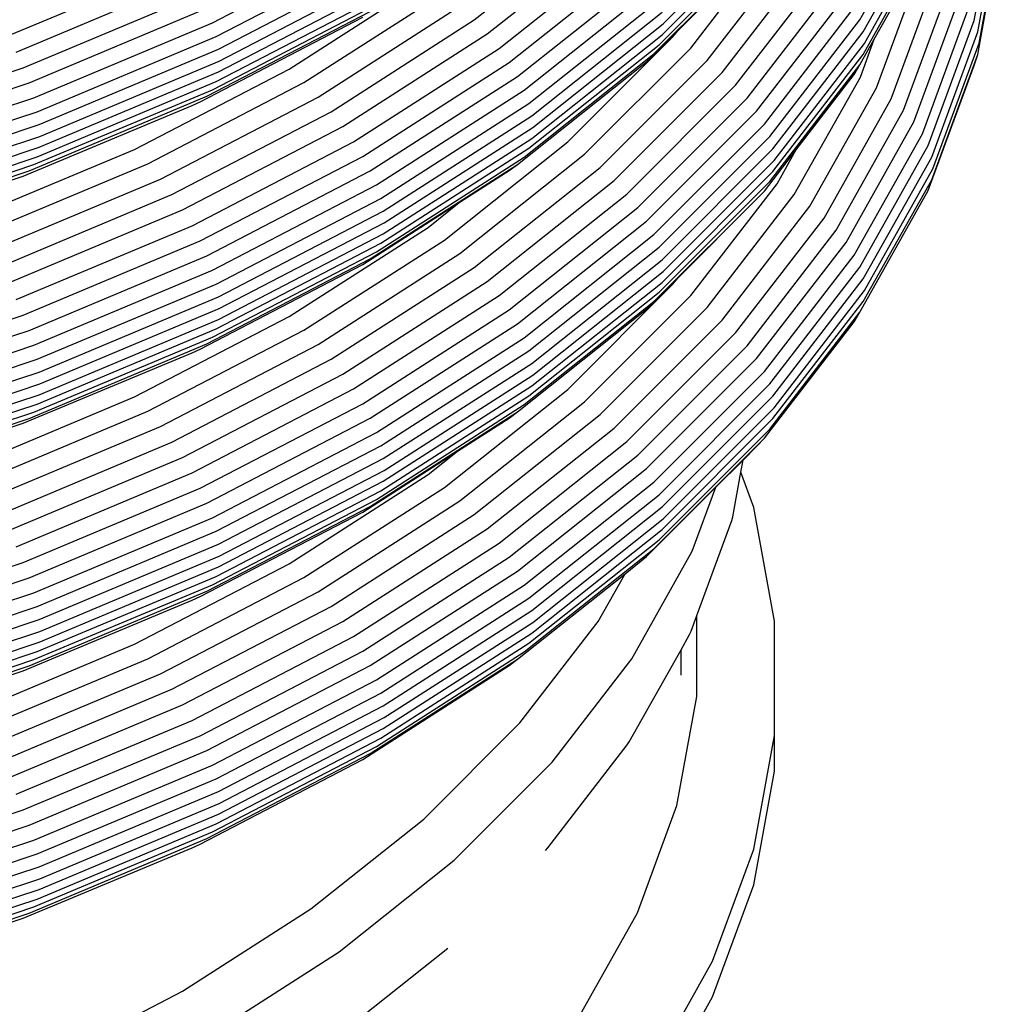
# Model space of a CAD drawing. Extents: x -18027 to -11651, y 1687 to 5059.
# Tile 76 of 170: x -16986.85 to -16980.36, y 2235.64 to 2242.15. Entities that reach past the tile are written whole.
import ezdxf

# ---------------------------------------------------------------- set-up
doc = ezdxf.new("R2010")
doc.units = 0
doc.header["$MEASUREMENT"] = 0
doc.layers.add('TANK', color=2, linetype='CONTINUOUS')
doc.layers.add('TANK-SLOPE', color=2, linetype='CONTINUOUS')

# ---------------------------------------------------------------- blocks, each defined once
blk = doc.blocks.new('A$C3406478A')
at = {"layer": 'TANK'}
for p, q in [((17.2692, 101.0913), (17.4221, 101.9314)), ((16.5129, 101.0966), (16.965, 101.8999)), ((17.2924, 101.0161), (17.4456, 101.8575)), ((15.2131, 101.0684), (15.9463, 101.8016)), ((16.5348, 101.0168), (16.9877, 101.8215)), ((13.9651, 101.095), (14.7965, 101.7557)), ((15.206, 100.9962), (15.9387, 101.729)), ((16.5428, 100.9402), (16.9959, 101.7454)), ((17.3008, 100.9404), (17.4541, 101.7824)), ((14.0513, 101.0025), (14.8895, 101.6686)), ((15.1863, 100.9305), (15.9178, 101.662)), ((16.5348, 100.8671), (16.9877, 101.6718)), ((17.2924, 100.8663), (17.4456, 101.7078)), ((12.2346, 101.0763), (13.3187, 101.6399)), ((15.1523, 100.8701), (15.8817, 101.5995)), ((15.3954, 100.9086), (15.9655, 101.6479)), ((12.2601, 100.985), (13.3474, 101.5502)), ((14.1292, 100.9069), (14.9735, 101.5779)), ((15.3071, 101.0216), (15.8304, 101.545)), ((15.5037, 100.828), (16.0789, 101.574)), ((16.6084, 100.9685), (16.9382, 101.5545)), ((10.8837, 100.989), (12.0374, 101.4729)), ((12.2749, 100.9014), (13.364, 101.4675)), ((14.1954, 100.8132), (15.045, 101.4884)), ((15.6025, 100.7467), (16.1825, 101.4989)), ((14.2501, 100.7215), (15.1041, 101.4001)), ((15.6918, 100.663), (16.276, 101.4207)), ((16.6231, 100.647), (16.9196, 101.4523)), ((10.9383, 100.883), (12.1004, 101.3705)), ((12.2803, 100.8227), (13.37, 101.3892)), ((12.7413, 100.7702), (13.6602, 101.3595)), ((15.7678, 100.578), (16.3557, 101.3403)), ((16.7199, 100.5746), (17.0186, 101.3858)), ((10.9848, 100.779), (12.1541, 101.2695)), ((12.2749, 100.7516), (13.364, 101.3178)), ((12.8393, 100.6806), (13.7679, 101.276)), ((14.2949, 100.631), (15.1523, 101.3123)), ((16.8023, 100.4992), (17.1028, 101.3154)), ((12.2601, 100.6873), (13.3474, 101.2525)), ((14.3264, 100.5431), (15.1863, 101.2265)), ((15.8304, 100.4916), (16.4213, 101.2579)), ((16.8703, 100.4225), (17.1723, 101.2429)), ((11.0231, 100.6788), (12.1984, 101.1718)), ((12.1984, 100.5903), (13.278, 101.1515)), ((12.2346, 100.6341), (13.3187, 101.1977)), ((12.9327, 100.5848), (13.8706, 101.1862)), ((14.3446, 100.4615), (15.206, 101.146)), ((15.8817, 100.4069), (16.4751, 101.1763)), ((16.9259, 100.3425), (17.2292, 101.1663)), ((11.0544, 100.5813), (12.2346, 101.0763)), ((12.1541, 100.554), (13.2283, 101.1124)), ((13.0187, 100.4882), (13.9651, 101.095)), ((15.9178, 100.3249), (16.5129, 101.0966)), ((16.965, 100.2651), (17.2692, 101.0913)), ((14.3512, 100.3835), (15.2131, 101.0684)), ((15.1041, 100.8186), (15.3071, 101.0216)), ((15.2776, 100.9833), (15.3071, 101.0216)), ((15.9387, 100.2439), (16.5348, 101.0168)), ((16.9877, 100.1884), (17.2924, 101.0161)), ((11.0765, 100.4885), (12.2601, 100.985)), ((13.0971, 100.3907), (14.0513, 101.0025)), ((14.3446, 100.3117), (15.206, 100.9962)), ((14.5837, 100.2894), (15.2776, 100.9833)), ((16.5129, 100.7988), (16.6084, 100.9685)), ((16.516, 100.7176), (16.6084, 100.9685)), ((11.0893, 100.404), (12.2749, 100.9014)), ((13.168, 100.2906), (14.1292, 100.9069)), ((14.3264, 100.2471), (15.1863, 100.9305)), ((14.6945, 100.2078), (15.3954, 100.9086)), ((15.9463, 100.1668), (16.5428, 100.9402)), ((16.9959, 100.1123), (17.3008, 100.9404)), ((11.0939, 100.325), (12.2803, 100.8227)), ((13.2283, 100.1931), (14.1954, 100.8132)), ((14.2501, 100.14), (15.1041, 100.8186)), ((14.2949, 100.1887), (15.1523, 100.8701)), ((14.7965, 100.1208), (15.5037, 100.828)), ((15.9387, 100.0942), (16.5348, 100.8671)), ((16.9877, 100.0387), (17.2924, 100.8663)), ((17.2692, 100.7936), (17.2924, 100.8663)), ((9.733, 100.3618), (10.9848, 100.779)), ((11.0893, 100.2543), (12.2749, 100.7516)), ((11.7207, 100.2397), (12.7413, 100.7702)), ((14.8895, 100.0337), (15.6025, 100.7467)), ((15.9178, 100.0272), (16.5129, 100.7988)), ((16.4751, 100.7341), (16.5129, 100.7988)), ((16.965, 99.9674), (17.2692, 100.7936)), ((11.0765, 100.1908), (12.2601, 100.6873)), ((13.278, 100.0982), (14.2501, 100.7215)), ((16.0789, 99.9409), (16.516, 100.7176)), ((16.0908, 100.2357), (16.4751, 100.7341)), ((9.7649, 100.2594), (11.0231, 100.6788)), ((11.0544, 100.139), (12.2346, 100.6341)), ((11.8079, 100.1444), (12.8393, 100.6806)), ((13.3187, 100.005), (14.2949, 100.631)), ((14.9735, 99.9448), (15.6918, 100.663)), ((16.1825, 99.864), (16.6231, 100.647)), ((9.7911, 100.1601), (11.0544, 100.5813)), ((11.0231, 100.0973), (12.1984, 100.5903)), ((11.8911, 100.0433), (12.9327, 100.5848)), ((12.1004, 100.5295), (12.1541, 100.554)), ((15.045, 99.8553), (15.7678, 100.578)), ((16.276, 99.7858), (16.7199, 100.5746)), ((9.8095, 100.0662), (11.0765, 100.4885)), ((10.9848, 100.0634), (12.1004, 100.5295)), ((11.9676, 99.9418), (13.0187, 100.4882)), ((13.3474, 99.9154), (14.3264, 100.5431)), ((15.1041, 99.7652), (15.8304, 100.4916)), ((16.3557, 99.7055), (16.8023, 100.4992)), ((13.364, 99.8327), (14.3446, 100.4615)), ((16.4213, 99.6248), (16.8703, 100.4225)), ((9.8201, 99.981), (11.0893, 100.404)), ((12.0374, 99.8398), (13.0971, 100.3907)), ((13.37, 99.7543), (14.3512, 100.3835)), ((15.1523, 99.6775), (15.8817, 100.4069)), ((9.824, 99.9017), (11.0939, 100.325)), ((13.364, 99.683), (14.3446, 100.3117)), ((15.1863, 99.5934), (15.9178, 100.3249)), ((16.4751, 99.5415), (16.9259, 100.3425)), ((9.8201, 99.8313), (11.0893, 100.2543)), ((10.6096, 99.7736), (11.7207, 100.2397)), ((12.1004, 99.7356), (13.168, 100.2906)), ((13.3474, 99.6194), (14.3264, 100.2471)), ((13.7679, 99.6412), (14.5837, 100.2894)), ((15.206, 99.5111), (15.9387, 100.2439)), ((15.8817, 99.9647), (16.0908, 100.2357)), ((15.9655, 100.0131), (16.0908, 100.2357)), ((16.5129, 99.4617), (16.965, 100.2651)), ((9.8095, 99.7685), (11.0765, 100.1908)), ((12.1541, 99.6347), (13.2283, 100.1931)), ((13.3187, 99.5628), (14.2949, 100.1887)), ((13.8706, 99.5531), (14.6945, 100.2078)), ((15.2131, 99.4336), (15.9463, 100.1668)), ((16.5348, 99.3837), (16.9877, 100.1884)), ((9.7649, 99.6779), (11.0231, 100.0973)), ((9.7911, 99.7179), (11.0544, 100.139)), ((10.6851, 99.6734), (11.8079, 100.1444)), ((12.1984, 99.5369), (13.278, 100.0982)), ((13.278, 99.5167), (14.2501, 100.14)), ((13.866, 99.8881), (14.1954, 100.0994)), ((13.9651, 99.4602), (14.7965, 100.1208)), ((14.1954, 100.0994), (14.2501, 100.14)), ((16.5428, 99.3071), (16.9959, 100.1123)), ((9.733, 99.6462), (10.9848, 100.0634)), ((10.7571, 99.5676), (11.8911, 100.0433)), ((14.0513, 99.3677), (14.8895, 100.0337)), ((15.206, 99.3614), (15.9387, 100.0942)), ((16.5348, 99.234), (16.9877, 100.0387)), ((12.2346, 99.4415), (13.3187, 100.005)), ((15.1863, 99.2957), (15.9178, 100.0272)), ((15.3954, 99.2738), (15.9655, 100.0131)), ((16.5129, 99.164), (16.965, 99.9674)), ((10.8233, 99.4618), (11.9676, 99.9418)), ((12.2601, 99.3502), (13.3474, 99.9154)), ((14.1292, 99.2738), (14.9735, 99.9448)), ((15.1523, 99.2353), (15.8817, 99.9647)), ((15.3071, 99.3867), (15.8304, 99.9101)), ((15.5037, 99.1949), (16.0789, 99.9409)), ((15.8304, 99.9101), (15.8817, 99.9647)), ((10.8837, 99.3559), (12.0374, 99.8398)), ((13.2283, 99.4792), (13.866, 99.8881)), ((13.6602, 99.7246), (13.866, 99.8881)), ((14.1954, 99.1801), (15.045, 99.8553)), ((15.6025, 99.1119), (16.1825, 99.864)), ((12.2749, 99.2665), (13.364, 99.8327)), ((15.6918, 99.0282), (16.276, 99.7858)), ((10.9383, 99.2481), (12.1004, 99.7356)), ((12.2803, 99.1878), (13.37, 99.7543)), ((12.7413, 99.1354), (13.6602, 99.7246)), ((14.2501, 99.0867), (15.1041, 99.7652)), ((12.2749, 99.1168), (13.364, 99.683)), ((12.8393, 99.0457), (13.7679, 99.6412)), ((14.2949, 98.9961), (15.1523, 99.6775)), ((15.7678, 98.9431), (16.3557, 99.7055)), ((10.9848, 99.1442), (12.1541, 99.6347)), ((12.2601, 99.0542), (13.3474, 99.6194)), ((14.3264, 98.91), (15.1863, 99.5934)), ((15.8304, 98.8585), (16.4213, 99.6248)), ((11.0231, 99.0439), (12.1984, 99.5369)), ((12.1984, 98.9554), (13.278, 99.5167)), ((12.2346, 98.9992), (13.3187, 99.5628)), ((12.9327, 98.9517), (13.8706, 99.5531)), ((14.3446, 98.8266), (15.206, 99.5111)), ((15.8817, 98.7721), (16.4751, 99.5415)), ((12.1541, 98.9209), (13.2283, 99.4792)), ((13.0187, 98.8533), (13.9651, 99.4602)), ((15.9178, 98.6901), (16.5129, 99.4617)), ((11.0544, 98.9464), (12.2346, 99.4415)), ((14.3512, 98.7487), (15.2131, 99.4336)), ((15.1041, 99.1837), (15.3071, 99.3867)), ((15.2776, 99.3485), (15.3071, 99.3867)), ((15.9387, 98.6108), (16.5348, 99.3837)), ((11.0765, 98.8537), (12.2601, 99.3502)), ((13.0971, 98.7558), (14.0513, 99.3677)), ((14.3446, 98.6769), (15.206, 99.3614)), ((14.5837, 98.6546), (15.2776, 99.3485)), ((11.0893, 98.7692), (12.2749, 99.2665)), ((13.168, 98.6575), (14.1292, 99.2738)), ((14.3264, 98.6123), (15.1863, 99.2957)), ((14.6945, 98.573), (15.3954, 99.2738)), ((15.9463, 98.5337), (16.5428, 99.3071)), ((11.0939, 98.6902), (12.2803, 99.1878)), ((14.2949, 98.5539), (15.1523, 99.2353)), ((14.7965, 98.4877), (15.5037, 99.1949)), ((15.9387, 98.4611), (16.5348, 99.234)), ((9.733, 98.7269), (10.9848, 99.1442)), ((11.7207, 98.6048), (12.7413, 99.1354)), ((13.2283, 98.56), (14.1954, 99.1801)), ((14.2501, 98.5052), (15.1041, 99.1837)), ((15.9178, 98.3923), (16.5129, 99.164)), ((16.4751, 99.101), (16.5129, 99.164)), ((11.0893, 98.6195), (12.2749, 99.1168)), ((13.278, 98.4633), (14.2501, 99.0867)), ((14.8895, 98.3989), (15.6025, 99.1119)), ((15.8817, 98.3316), (16.4751, 99.101)), ((9.7649, 98.6246), (11.0231, 99.0439)), ((11.0544, 98.5042), (12.2346, 98.9992)), ((11.0765, 98.5577), (12.2601, 99.0542)), ((11.8079, 98.5096), (12.8393, 99.0457)), ((13.3187, 98.3702), (14.2949, 98.9961)), ((14.9735, 98.3099), (15.6918, 99.0282)), ((9.7911, 98.5253), (11.0544, 98.9464)), ((11.0231, 98.4624), (12.1984, 98.9554)), ((11.8911, 98.4102), (12.9327, 98.9517)), ((15.045, 98.2204), (15.7678, 98.9431)), ((10.9848, 98.4303), (12.1004, 98.8964)), ((12.1004, 98.8964), (12.1541, 98.9209)), ((13.3474, 98.2823), (14.3264, 98.91)), ((9.8095, 98.4313), (11.0765, 98.8537)), ((11.9676, 98.3069), (13.0187, 98.8533)), ((13.364, 98.1978), (14.3446, 98.8266)), ((15.1041, 98.1321), (15.8304, 98.8585)), ((9.8201, 98.3461), (11.0893, 98.7692)), ((12.0374, 98.2049), (13.0971, 98.7558)), ((13.37, 98.1195), (14.3512, 98.7487)), ((15.1523, 98.0427), (15.8817, 98.7721)), ((9.824, 98.2669), (11.0939, 98.6902)), ((13.364, 98.0481), (14.3446, 98.6769)), ((15.1863, 97.9585), (15.9178, 98.6901)), ((9.8201, 98.1964), (11.0893, 98.6195)), ((10.6096, 98.1388), (11.7207, 98.6048)), ((12.1004, 98.1025), (13.168, 98.6575)), ((13.3474, 97.9846), (14.3264, 98.6123)), ((13.7679, 98.0063), (14.5837, 98.6546)), ((15.206, 97.878), (15.9387, 98.6108)), ((9.8095, 98.1354), (11.0765, 98.5577)), ((12.1541, 98.0016), (13.2283, 98.56)), ((13.3187, 97.928), (14.2949, 98.5539)), ((13.8706, 97.9183), (14.6945, 98.573)), ((9.7911, 98.0831), (11.0544, 98.5042)), ((10.6851, 98.0386), (11.8079, 98.5096)), ((13.278, 97.8818), (14.2501, 98.5052)), ((13.9651, 97.8271), (14.7965, 98.4877)), ((14.1954, 98.4646), (14.2501, 98.5052)), ((15.2131, 97.8005), (15.9463, 98.5337)), ((9.733, 98.0131), (10.9848, 98.4303)), ((9.7649, 98.043), (11.0231, 98.4624)), ((10.7571, 97.9345), (11.8911, 98.4102)), ((12.1984, 97.9021), (13.278, 98.4633)), ((13.8546, 98.246), (14.1954, 98.4646)), ((15.206, 97.7283), (15.9387, 98.4611)), ((12.2346, 97.8066), (13.3187, 98.3702)), ((14.0513, 97.7328), (14.8895, 98.3989)), ((15.1863, 97.6608), (15.9178, 98.3923)), ((10.8233, 97.8269), (11.9676, 98.3069)), ((12.2601, 97.7171), (13.3474, 98.2823)), ((14.1292, 97.639), (14.9735, 98.3099)), ((15.1523, 97.6022), (15.8817, 98.3316)), ((15.741, 98.1876), (15.8304, 98.277)), ((15.8304, 98.277), (15.8817, 98.3316)), ((13.2283, 97.8444), (13.8546, 98.246)), ((13.6602, 98.0915), (13.8546, 98.246)), ((14.1954, 97.5453), (15.045, 98.2204)), ((10.8837, 97.721), (12.0374, 98.2049)), ((12.2749, 97.6317), (13.364, 98.1978)), ((15.5618, 98.0084), (15.741, 98.1876)), ((15.7264, 98.107), (15.741, 98.1876)), ((10.9383, 97.615), (12.1004, 98.1025)), ((12.2803, 97.553), (13.37, 98.1195)), ((12.7413, 97.5023), (13.6602, 98.0915)), ((14.2501, 97.4536), (15.1041, 98.1321)), ((15.6729, 97.8133), (15.7264, 98.107)), ((15.8118, 97.8749), (15.7264, 98.107)), ((12.2749, 97.482), (13.364, 98.0481)), ((14.2949, 97.3613), (15.1523, 98.0427)), ((10.9848, 97.5111), (12.1541, 98.0016)), ((12.2601, 97.4194), (13.3474, 97.9846)), ((12.8393, 97.4109), (13.7679, 98.0063)), ((14.3264, 97.2752), (15.1863, 97.9585)), ((15.1041, 97.5506), (15.5618, 98.0084)), ((15.4058, 97.5848), (15.5618, 98.0084)), ((11.0231, 97.4091), (12.1984, 97.9021)), ((12.2346, 97.3644), (13.3187, 97.928)), ((12.9327, 97.3169), (13.8706, 97.9183)), ((12.1541, 97.286), (13.2283, 97.8444)), ((12.1984, 97.3206), (13.278, 97.8818)), ((13.0187, 97.2202), (13.9651, 97.8271)), ((14.3446, 97.1935), (15.206, 97.878)), ((15.9486, 97.1236), (15.8118, 97.8749)), ((11.0544, 97.3116), (12.2346, 97.8066)), ((14.3512, 97.1156), (15.2131, 97.8005)), ((15.4354, 97.1601), (15.6669, 97.7888)), ((15.6669, 97.7888), (15.6729, 97.8133)), ((11.0765, 97.2206), (12.2601, 97.7171)), ((13.0971, 97.121), (14.0513, 97.7328)), ((14.3446, 97.0438), (15.206, 97.7283)), ((11.0893, 97.1343), (12.2749, 97.6317)), ((13.168, 97.0226), (14.1292, 97.639)), ((14.3264, 96.9774), (15.1863, 97.6608)), ((14.2949, 96.9208), (15.1523, 97.6022)), ((15.006, 96.8742), (15.4058, 97.5848)), ((9.733, 97.0938), (10.9848, 97.5111)), ((11.0939, 97.0554), (12.2803, 97.553)), ((11.7207, 96.9717), (12.7413, 97.5023)), ((13.2283, 96.9251), (14.1954, 97.5453)), ((14.9613, 97.4372), (15.1041, 97.5506)), ((11.0893, 96.9846), (12.2749, 97.482)), ((13.278, 96.8302), (14.2501, 97.4536)), ((14.2501, 96.8721), (14.9613, 97.4372)), ((14.783, 97.1204), (14.9613, 97.4372)), ((9.7649, 96.9897), (11.0231, 97.4091)), ((11.0765, 96.9229), (12.2601, 97.4194)), ((11.8079, 96.8747), (12.8393, 97.4109)), ((9.7911, 96.8905), (11.0544, 97.3116)), ((11.0231, 96.8276), (12.1984, 97.3206)), ((11.0544, 96.8693), (12.2346, 97.3644)), ((11.8911, 96.7754), (12.9327, 97.3169)), ((13.3187, 96.7354), (14.2949, 97.3613)), ((10.9848, 96.7955), (12.1004, 97.2616)), ((12.1004, 97.2616), (12.1541, 97.286)), ((13.3474, 96.6474), (14.3264, 97.2752)), ((9.8095, 96.7982), (11.0765, 97.2206)), ((11.9676, 96.6738), (13.0187, 97.2202)), ((13.364, 96.5647), (14.3446, 97.1935)), ((9.8201, 96.7113), (11.0893, 97.1343)), ((12.0374, 96.5701), (13.0971, 97.121)), ((13.37, 96.4864), (14.3512, 97.1156)), ((14.2668, 96.451), (14.783, 97.1204)), ((15.398, 97.0585), (15.4354, 97.1601)), ((15.4354, 96.6256), (15.4354, 97.1601)), ((15.9486, 96.368), (15.9486, 97.1236)), ((9.824, 96.632), (11.0939, 97.0554)), ((13.364, 96.415), (14.3446, 97.0438)), ((15.3883, 97.0359), (15.398, 97.0585)), ((9.8201, 96.5616), (11.0893, 96.9846)), ((12.1004, 96.4677), (13.168, 97.0226)), ((13.3474, 96.3497), (14.3264, 96.9774)), ((15.3311, 96.9342), (15.3883, 97.0359)), ((9.8095, 96.5005), (11.0765, 96.9229)), ((10.6096, 96.5057), (11.7207, 96.9717)), ((12.1541, 96.3667), (13.2283, 96.9251)), ((13.3187, 96.2949), (14.2949, 96.9208)), ((14.989, 96.3263), (15.3311, 96.9342)), ((15.3311, 96.7663), (15.3311, 96.9342)), ((9.7911, 96.4482), (11.0544, 96.8693)), ((10.6851, 96.4038), (11.8079, 96.8747)), ((13.278, 96.2487), (14.2501, 96.8721)), ((14.1954, 96.8297), (14.2501, 96.8721)), ((14.4796, 96.1917), (15.006, 96.8742)), ((9.733, 96.3782), (10.9848, 96.7955)), ((9.7649, 96.4082), (11.0231, 96.8276)), ((12.1984, 96.269), (13.278, 96.8302)), ((13.2283, 96.2096), (14.1954, 96.8297)), ((10.7571, 96.2997), (11.8911, 96.7754)), ((12.2346, 96.1718), (13.3187, 96.7354)), ((10.8233, 96.1938), (11.9676, 96.6738)), ((12.2601, 96.0822), (13.3474, 96.6474)), ((15.3042, 95.9051), (15.4354, 96.6256)), ((10.8837, 96.0862), (12.0374, 96.5701)), ((12.2749, 95.9986), (13.364, 96.5647)), ((10.9383, 95.9802), (12.1004, 96.4677)), ((12.2803, 95.9199), (13.37, 96.4864)), ((12.2749, 95.8488), (13.364, 96.415)), ((13.6323, 95.8165), (14.2668, 96.451)), ((10.9848, 95.8762), (12.1541, 96.3667)), ((12.2601, 95.7845), (13.3474, 96.3497)), ((14.9761, 96.3063), (14.989, 96.3263)), ((15.8118, 95.6167), (15.9486, 96.368)), ((15.9486, 96.133), (15.9486, 96.368)), ((11.0231, 95.776), (12.1984, 96.269)), ((12.2346, 95.7313), (13.3187, 96.2949)), ((14.4511, 95.6255), (14.9761, 96.3063)), ((12.1541, 95.6512), (13.2283, 96.2096)), ((12.1984, 95.6875), (13.278, 96.2487)), ((11.0544, 95.6767), (12.2346, 96.1718)), ((13.8326, 95.5446), (14.4796, 96.1917)), ((15.8118, 95.3816), (15.9486, 96.133)), ((11.0765, 95.5857), (12.2601, 96.0822)), ((11.0893, 95.5012), (12.2749, 95.9986)), ((9.733, 95.459), (10.9848, 95.8762)), ((11.0939, 95.4223), (12.2803, 95.9199)), ((15.0433, 95.1965), (15.3042, 95.9051)), ((11.0893, 95.3515), (12.2749, 95.8488)), ((12.8863, 95.2237), (13.6323, 95.8165)), ((9.7649, 95.3566), (11.0231, 95.776)), ((11.0765, 95.288), (12.2601, 95.7845)), ((9.7911, 95.2556), (11.0544, 95.6767)), ((11.0231, 95.1945), (12.1984, 95.6875)), ((11.0544, 95.2362), (12.2346, 95.7313)), ((10.9848, 95.1607), (12.1004, 95.6268)), ((12.1004, 95.6268), (12.1541, 95.6512)), ((14.4356, 95.6089), (14.4511, 95.6255)), ((15.5397, 94.8777), (15.8118, 95.6167)), ((9.8095, 95.1634), (11.0765, 95.5857)), ((13.0719, 94.9402), (13.8326, 95.5446)), ((9.8201, 95.0782), (11.0893, 95.5012)), ((9.824, 94.9989), (11.0939, 95.4223)), ((9.8201, 94.9285), (11.0893, 95.3515)), ((15.5397, 94.6426), (15.8118, 95.3816)), ((9.8095, 94.8657), (11.0765, 95.288)), ((9.7911, 94.8151), (11.0544, 95.2362)), ((12.0371, 94.6792), (12.8863, 95.2237)), ((9.733, 94.7434), (10.9848, 95.1607)), ((9.7649, 94.7751), (11.0231, 95.1945)), ((14.6556, 94.5074), (15.0433, 95.1965)), ((13.0336, 94.3624), (13.7912, 94.9644)), ((12.206, 94.3849), (13.0719, 94.9402)), ((15.1354, 94.1591), (15.5397, 94.8777)), ((11.094, 94.1889), (12.0371, 94.6792)), ((15.1354, 93.9241), (15.5397, 94.6426))]:
    blk.add_line(p, q, dxfattribs=at)

msp = doc.modelspace()

# ---------------------------------------------------------------- block references
at = {"layer": 'TANK-SLOPE'}
msp.add_blockref('A$C3406478A', (-16997.8092, 2141.0517), dxfattribs=at)

doc.saveas('drawing.dxf')
